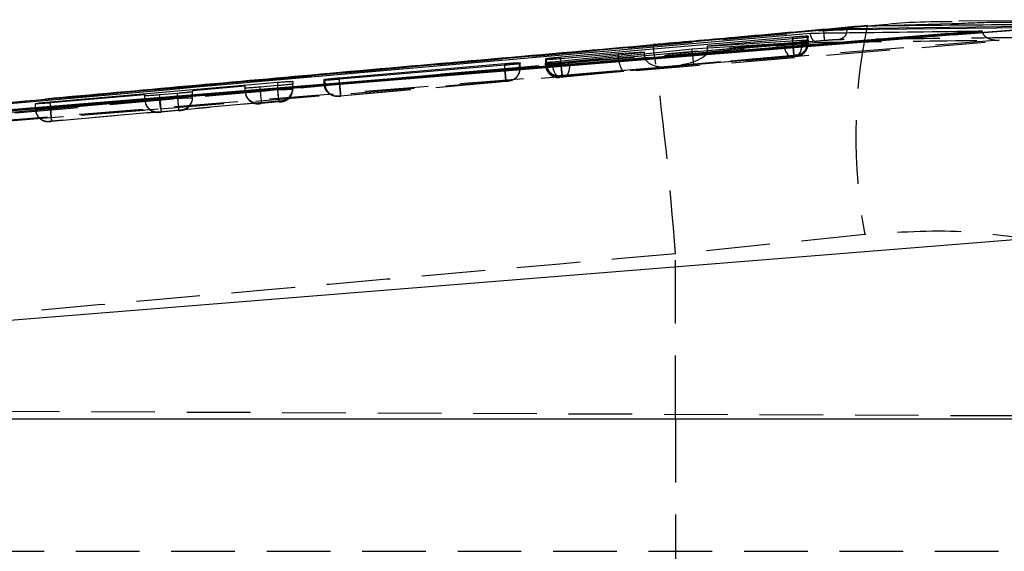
# Model space of a CAD drawing. Extents: x 33 to 407, y 68 to 265.
# Tile 8 of 20: x 175 to 195, y 128 to 139. Entities that reach past the tile are written whole.
import ezdxf

# ---------------------------------------------------------------- set-up
doc = ezdxf.new("R2010")
doc.units = 0
doc.linetypes.add('HIDDEN', pattern=[1.905, 1.27, -0.635])
doc.layers.get('0').update_dxf_attribs({"linetype": 'CONTINUOUS'})

msp = doc.modelspace()

# ---------------------------------------------------------------- linework, layer by layer
at = {"color": 8, "linetype": 'CONTINUOUS'}
for p, q in [((192.0838, 138.699), (193.7608, 138.7438)), ((191.6614, 138.6235), (191.6511, 138.5613)), ((191.6614, 138.6235), (195.5608, 138.6683)), ((192.0673, 138.7008), (192.0838, 138.699)), ((190.5804, 138.4389), (190.5804, 138.4783)), ((190.7555, 138.3745), (190.7555, 138.4108)), ((175.6578, 137.2336), (187.7899, 138.3144)), ((184.8332, 137.9107), (184.8332, 137.9433)), ((185.6644, 137.9427), (185.6644, 137.9669)), ((185.6672, 138.0231), (185.6672, 138.0461)), ((185.7868, 137.9482), (185.7868, 137.9817)), ((185.9537, 138.0415), (185.9537, 138.0769)), ((180.3023, 137.5036), (180.3023, 137.5705)), ((181.2454, 137.6117), (181.2454, 137.6299)), ((181.5356, 137.6308), (181.5356, 137.6602)), ((175.767, 137.1588), (175.767, 137.1783))]:
    msp.add_line(p, q, dxfattribs=at)
at = {"color": 7, "linetype": 'CONTINUOUS'}
for p, q in [((193.7608, 138.7438), (193.8931, 138.7473)), ((196.6133, 138.7428), (193.7869, 138.5155)), ((198.3559, 138.8217), (193.892, 138.7896)), ((191.1914, 138.6109), (165.2332, 136.2917)), ((194.3581, 138.5954), (165.7786, 136.2757)), ((187.7899, 138.3144), (192.0838, 138.699)), ((191.1914, 138.6046), (191.1914, 138.611)), ((195.5846, 138.6858), (191.6614, 138.6418)), ((191.6614, 138.6235), (191.6614, 138.6418)), ((193.7869, 138.5155), (195.0895, 138.6208)), ((194.3589, 138.589), (194.3581, 138.5954)), ((194.3589, 138.589), (194.3668, 138.5624)), ((185.9537, 138.0769), (190.5804, 138.4783)), ((190.4028, 138.3448), (188.5741, 138.2307)), ((190.5812, 138.4389), (188.8778, 138.2926)), ((188.8778, 138.2926), (190.7555, 138.4108)), ((190.8849, 138.475), (190.8717, 138.471)), ((190.8784, 138.3913), (190.873, 138.4141)), ((190.8844, 138.3932), (190.8731, 138.3896)), ((190.8845, 138.4138), (190.8844, 138.3932)), ((190.885, 138.4945), (190.8849, 138.475)), ((185.7868, 137.9817), (187.6223, 138.1732)), ((187.1029, 138.1402), (185.9544, 138.0416)), ((188.5741, 138.2307), (186.1216, 137.9761)), ((187.6223, 138.1732), (187.1029, 138.1402)), ((187.6223, 138.1319), (187.6223, 138.1732)), ((187.7925, 138.3173), (187.7899, 138.3144)), ((188.8778, 138.2497), (188.8778, 138.2926)), ((181.5356, 137.6602), (184.8332, 137.9433)), ((185.1376, 137.9451), (185.1279, 137.9421)), ((185.1377, 137.9607), (185.1376, 137.9451)), ((185.6487, 137.9436), (185.6489, 137.9629)), ((185.6489, 137.9629), (185.6644, 137.9669)), ((185.6489, 137.9435), (185.6489, 137.9629)), ((185.6492, 138.0242), (185.6493, 138.0415)), ((185.6493, 138.0415), (185.6672, 138.0461)), ((184.8339, 137.9108), (181.5362, 137.6308)), ((175.767, 137.1783), (180.3023, 137.5705)), ((180.6023, 137.5888), (180.6023, 137.5359)), ((181.2312, 137.6125), (181.2313, 137.6263)), ((181.2313, 137.6263), (181.2454, 137.6299)), ((178.3023, 137.3488), (177.9523, 137.3193)), ((179.6523, 137.4912), (178.6023, 137.4014)), ((178.6023, 137.4014), (178.6023, 137.3809)), ((179.6523, 137.4559), (179.6523, 137.4912)), ((180.3023, 137.5036), (179.9523, 137.4742)), ((177.6523, 137.3201), (175.7671, 137.1588)), ((177.6523, 137.3004), (177.6523, 137.3201)), ((175.467, 137.1391), (175.4671, 137.1462)), ((163.2317, 131.8809), (196.7213, 134.5678)), ((196.9635, 130.8404), (163.0482, 130.8404))]:
    msp.add_line(p, q, dxfattribs=at)
at = {"color": 7, "linetype": 'HIDDEN'}
for p, q in [((192.2215, 138.7027), (192.0684, 138.6896)), ((177.9618, 137.0423), (195.113, 138.4265)), ((190.5804, 138.3613), (185.9537, 137.9517)), ((188.5741, 138.1807), (190.4028, 138.3316)), ((190.7555, 138.3433), (188.877, 138.1881)), ((188.8778, 138.2048), (190.5812, 138.3556)), ((190.4028, 138.3316), (190.4028, 138.3448)), ((190.5804, 138.3613), (190.5804, 138.4389)), ((190.5805, 138.3613), (190.5804, 138.3613)), ((190.5812, 138.3556), (190.5812, 138.4389)), ((190.5812, 138.3556), (190.5812, 138.3556)), ((190.7555, 138.3433), (190.7555, 138.3745)), ((190.7555, 138.3432), (190.7555, 138.3433)), ((190.8717, 138.3605), (190.8717, 138.471)), ((190.8717, 138.3605), (190.8717, 138.3605)), ((190.8731, 138.3393), (190.8731, 138.3896)), ((190.8731, 138.3393), (190.8731, 138.3393)), ((190.8845, 138.345), (190.8798, 138.3175)), ((190.8844, 138.3396), (190.8843, 138.3339)), ((190.8843, 138.3339), (190.8845, 138.3393)), ((190.8844, 138.3396), (190.8844, 138.3932)), ((190.8844, 138.3396), (190.8845, 138.345)), ((190.8845, 138.345), (190.8845, 138.4138)), ((190.8845, 138.345), (190.8845, 138.345)), ((190.8848, 138.3551), (190.8849, 138.3608)), ((190.8848, 138.3551), (190.8849, 138.3601)), ((190.8849, 138.3608), (190.8849, 138.475)), ((190.8849, 138.3608), (190.885, 138.3657)), ((190.885, 138.3657), (190.885, 138.4945)), ((186.1218, 137.9249), (188.5753, 138.1557)), ((187.1029, 138.0603), (187.1029, 138.1402)), ((188.5741, 138.1807), (188.5741, 138.2307)), ((188.8778, 138.2048), (188.8778, 138.2497)), ((185.1279, 137.8414), (185.1279, 137.9421)), ((185.1376, 137.8417), (185.1376, 137.9451)), ((185.1377, 137.8463), (185.1377, 137.9607)), ((185.6487, 137.9178), (185.6487, 137.9436)), ((185.6488, 137.9629), (185.6488, 137.9236)), ((185.6489, 137.9236), (185.6489, 137.9435)), ((185.6492, 137.9415), (185.6492, 138.0242)), ((185.6493, 137.9465), (185.6493, 138.0415)), ((185.6494, 137.9398), (185.6493, 137.9465)), ((185.6644, 137.9239), (185.6644, 137.9427)), ((185.6672, 137.9469), (185.6672, 138.0231)), ((187.6224, 138.0987), (185.7868, 137.9261)), ((185.7868, 137.9261), (185.7868, 137.9482)), ((185.9537, 137.9517), (185.9537, 138.0415)), ((185.9537, 137.9517), (185.9757, 137.7027)), ((185.9544, 137.946), (187.1035, 138.0477)), ((185.9544, 137.946), (185.9544, 138.0416)), ((185.9544, 137.946), (185.9544, 137.946)), ((185.9757, 137.7027), (190.6022, 138.1123)), ((186.1216, 137.925), (186.1216, 137.9761)), ((187.1029, 138.0603), (187.6223, 138.1031)), ((187.6223, 138.1031), (187.6223, 138.1319)), ((190.6035, 138.1066), (188.1116, 137.886)), ((188.1116, 137.886), (190.6325, 138.0942)), ((190.5703, 138.0826), (188.6019, 137.9201)), ((190.6569, 138.1118), (190.6547, 138.1114)), ((190.6564, 138.0905), (190.6548, 138.0903)), ((190.6566, 138.096), (190.6564, 138.0905)), ((190.657, 138.1167), (190.6569, 138.1118)), ((184.8332, 137.8419), (181.5356, 137.55)), ((181.5364, 137.5445), (184.8339, 137.8364)), ((184.8332, 137.8419), (184.8332, 137.9107)), ((184.8333, 137.8419), (184.8332, 137.8419)), ((184.8339, 137.8365), (184.8339, 137.9108)), ((184.8339, 137.8364), (184.8339, 137.8365)), ((185.1279, 137.8414), (185.1279, 137.8414)), ((185.1376, 137.8361), (185.1358, 137.8115)), ((185.1376, 137.8417), (185.1377, 137.8463)), ((185.1376, 137.8417), (185.1376, 137.8361)), ((185.1376, 137.8361), (185.1377, 137.8407)), ((185.6489, 137.9236), (185.6487, 137.9177)), ((185.6487, 137.9177), (185.6487, 137.9178)), ((185.6644, 137.9239), (185.6644, 137.9239)), ((185.9455, 137.6771), (188.0844, 137.8782)), ((187.2064, 137.8058), (185.9766, 137.697)), ((188.6019, 137.9201), (186.0066, 137.676)), ((186.1216, 137.925), (186.1218, 137.9249)), ((188.0844, 137.8782), (187.2064, 137.8058)), ((181.2312, 137.5401), (181.2312, 137.6125)), ((181.2313, 137.5447), (181.2312, 137.5401)), ((181.2313, 137.5447), (181.2313, 137.6263)), ((181.2313, 137.5385), (181.2313, 137.5447)), ((181.2454, 137.545), (181.2454, 137.6117)), ((181.5356, 137.55), (181.5356, 137.6308)), ((181.5356, 137.55), (181.5356, 137.55)), ((181.5362, 137.5445), (181.5362, 137.6308)), ((181.5362, 137.5445), (181.5364, 137.5445)), ((181.5576, 137.3009), (184.855, 137.5929)), ((184.8562, 137.5875), (181.5585, 137.2955)), ((184.9097, 137.5926), (184.908, 137.5924)), ((184.9534, 137.6005), (184.9097, 137.5926)), ((184.9098, 137.5973), (184.9097, 137.5926)), ((185.9208, 137.6687), (185.9209, 137.6746)), ((185.9209, 137.6746), (185.9235, 137.6749)), ((185.9213, 137.6925), (185.9214, 137.6974)), ((185.9214, 137.6974), (185.9243, 137.6978)), ((185.9235, 137.6749), (185.9455, 137.6771)), ((180.3023, 137.4462), (175.767, 137.0447)), ((178.3023, 137.2553), (178.3023, 137.3488)), ((178.6023, 137.2919), (179.6531, 137.385)), ((178.6023, 137.2601), (178.6023, 137.3809)), ((179.6523, 137.3923), (179.6523, 137.4559)), ((179.9523, 137.3963), (179.9523, 137.4742)), ((179.9523, 137.3963), (180.3024, 137.4273)), ((180.3023, 137.4273), (180.3023, 137.5036)), ((180.3023, 137.4462), (180.3023, 137.5036)), ((180.3024, 137.4273), (180.3023, 137.4273)), ((180.6023, 137.4321), (180.6023, 137.5359)), ((175.767, 137.0447), (175.767, 137.1588)), ((175.7671, 137.0409), (177.6531, 137.2079)), ((175.7671, 137.0409), (175.7671, 137.1588)), ((175.7891, 136.7957), (180.3243, 137.1972)), ((177.6523, 137.2203), (177.6523, 137.3004)), ((177.9523, 137.2243), (177.9523, 137.3193)), ((177.9523, 137.2243), (178.3024, 137.2553)), ((178.3024, 137.2553), (178.3023, 137.2553)), ((179.9244, 137.158), (178.3744, 137.0208)), ((179.9244, 137.1433), (179.9244, 137.158)), ((180.3245, 137.1783), (179.9744, 137.1473)), ((180.3744, 137.2012), (180.3744, 137.1831)), ((181.5032, 137.2911), (181.5033, 137.2957)), ((181.5033, 137.2957), (181.5056, 137.296)), ((164.979, 136.0038), (177.9618, 137.0423)), ((165.2628, 136.0251), (177.9618, 137.0423)), ((175.467, 137.0369), (175.467, 137.1391)), ((175.4671, 137.0399), (175.467, 137.0369)), ((175.4671, 137.0399), (175.4671, 137.1462)), ((175.767, 137.0447), (175.7891, 136.7957)), ((177.9244, 136.9809), (175.7891, 136.7919)), ((177.9244, 136.9713), (177.9244, 136.9809)), ((178.3245, 137.0063), (177.9744, 136.9753)), ((178.3744, 137.0208), (178.3744, 137.0111)), ((175.7391, 136.7879), (175.7391, 136.7909)), ((192.0155, 134.5282), (188.2373, 134.1432)), ((188.2373, 130.8437), (188.2373, 134.1432)), ((159.4377, 131.0665), (204.2886, 130.8708)), ((159.3979, 130.8499), (207.8628, 130.8499)), ((163.2943, 130.8437), (188.2373, 130.8437)), ((188.2373, 130.8437), (188.2373, 125.5561)), ((188.2373, 130.8437), (196.9537, 130.8437)), ((159.1279, 128.1999), (204.2886, 128.1999))]:
    msp.add_line(p, q, dxfattribs=at)
at = {"color": 7, "linetype": 'CONTINUOUS', "flags": 128}
for points in [[(193.7869, 138.5155), (193.1037, 138.4603), (186.6335, 137.9375), (177.9385, 137.235)], [(177.9385, 137.235), (177.5657, 137.2049), (175.9482, 137.0742), (169.478, 136.5517), (165.2402, 136.2098)]]:
    msp.add_lwpolyline(points, dxfattribs=at)
at = {"color": 7, "linetype": 'HIDDEN', "flags": 128}
for points in [[(190.4028, 138.3316), (190.4086, 138.2811), (190.4201, 138.2328), (190.4369, 138.1885), (190.4583, 138.1501), (190.4835, 138.1193), (190.5113, 138.0972), (190.5406, 138.0848), (190.5703, 138.0826)], [(185.9455, 137.6771), (185.9179, 137.6801), (185.8905, 137.693), (185.8644, 137.7154), (185.8407, 137.7463), (185.8204, 137.7845), (185.8042, 137.8284), (185.7929, 137.8762), (185.7868, 137.9261)], [(179.9523, 137.3963), (179.9567, 137.3475), (179.9608, 137.3005), (179.9646, 137.2573), (179.968, 137.2195), (179.9707, 137.1885), (179.9727, 137.1656), (179.974, 137.1517), (179.9744, 137.1473)], [(180.3243, 137.1972), (180.3239, 137.2024), (180.3226, 137.2168), (180.3205, 137.2399), (180.3178, 137.2709), (180.3145, 137.3085), (180.3107, 137.3514), (180.3066, 137.3979), (180.3023, 137.4462)], [(177.9523, 137.2243), (177.9567, 137.1755), (177.9608, 137.1285), (177.9647, 137.0853), (177.968, 137.0475), (177.9707, 137.0165), (177.9728, 136.9936), (177.974, 136.9797), (177.9744, 136.9753)], [(175.7891, 136.7919), (175.7887, 136.7963), (175.7875, 136.8103), (175.7855, 136.8331), (175.7827, 136.8641), (175.7794, 136.9019), (175.7756, 136.9451), (175.7714, 136.9921), (175.7671, 137.0409)]]:
    msp.add_lwpolyline(points, dxfattribs=at)
at = {"color": 7, "linetype": 'HIDDEN'}
for centre, radius, start, end in [((202.6308, 136.483), 10.7939, 168.14289, 190.43368), ((190.6344, 138.3396), 0.25, 275.05828, 358.69376), ((128.667, 129.9062), 59.7207, 4.068303, 8.096479), ((190.6349, 138.3608), 0.25, 275.05875, 314.56858), ((185.9122, 137.9425), 0.245, 178.99125, 272.83495), ((184.8877, 137.8416), 0.2499, 304.74793, 353.06699), ((185.8988, 137.9236), 0.25, 180.00046, 275.06077), ((185.8994, 137.9465), 0.2501, 185.96933, 206.2337), ((181.4914, 137.5417), 0.2461, 179.2201, 273.29937), ((179.9023, 137.3923), 0.25, 179.99624, 212.27513), ((180.3523, 137.4503), 0.25, 275.05901, 359.99558), ((180.3524, 137.4321), 0.25, 275.05537, 0.00108), ((180.372, 137.426), 0.2294, 320.90233, 341.37603), ((181.481, 137.5447), 0.2498, 186.11301, 205.33594), ((181.4812, 137.5447), 0.25, 229.15527, 275.06067), ((177.9022, 137.2203), 0.2498, 179.99158, 205.49428), ((179.1404, 137.283), 1.2028, 182.28585, 191.5417), ((178.3524, 137.2601), 0.25, 275.05688, 336.60794), ((178.3527, 137.2601), 0.2496, 336.58994, 0.01561), ((179.9024, 137.3923), 0.25, 212.2817, 275.05733), ((175.717, 137.0369), 0.2499, 179.9997, 204.3383), ((175.7171, 137.0399), 0.25, 179.99875, 205.55837), ((177.9023, 137.2203), 0.25, 205.483, 275.06394), ((175.717, 137.0369), 0.25, 204.32812, 275.06068), ((175.7171, 137.0399), 0.25, 208.60826, 275.05354)]:
    msp.add_arc(centre, radius, start, end, dxfattribs=at)
for centre, major_axis, ratio, start_param, end_param in [((190.5823, 138.3349), (0.3021, 0.0046), 0.0014488, 6.0086843, 6.2893017), ((188.0895, 138.135), (0.7875, 0.0674), 0.3162787, 4.7133188, 6.2264306), ((188.7976, 138.1871), (0.0274, 0.2495), 0.8888615, 1.6939598, 1.7937316), ((188.5798, 138.1691), (-0.022, 0.249), 0.0228779, 1.6225684, 3.1517419), ((188.5233, 138.1734), (0.3519, 0.0615), 0.6971851, 6.0958805, 6.1619173), ((185.9478, 137.9508), (0.2985, 0.0043), 0.0013646, 2.7936423, 3.1551872), ((187.5272, 138.0831), (0.4237, 0.0349), 0.5879954, 3.0931706, 3.1435666), ((187.1844, 138.0549), (-0.0213, 0.2491), 0.3248668, 1.571802, 3.1509517), ((187.8463, 138.1094), (0.0275, 0.2494), 0.8910007, 1.6939714, 1.7115317), ((188.0623, 138.1272), (0.4394, 0.0388), 0.5666884, 3.1005863, 4.7125717), ((184.8311, 137.8367), (0.3066, 0.005), 0.0015498, 6.0310915, 6.2783414), ((185.9478, 137.9279), (0.299, 0.0043), 0.0013768, 2.8174501, 3.1524646), ((185.9532, 137.9284), (0.3045, 0.0048), 0.0015035, 2.148886, 2.8192335), ((181.5306, 137.5491), (0.2993, 0.0044), 0.0013844, 2.8331443, 3.1508894), ((179.9023, 137.407), (0.1696, 0.1852), 0.99163, 2.3961753, 3.9753249), ((177.9023, 137.23), (0.1696, 0.1852), 0.99163, 2.3961753, 3.9753249), ((178.3523, 137.2698), (0.1851, -0.1694), 0.9916333, 5.5377505, 7.0202494)]:
    msp.add_ellipse(centre, major_axis=major_axis, ratio=ratio, start_param=start_param, end_param=end_param, dxfattribs=at)
at = {"color": 7, "linetype": 'CONTINUOUS'}
for points, knots in [([(192.0838, 138.699), (192.9598, 138.7078), (194.4709, 138.723), (195.9793, 138.7369), (196.6133, 138.7428)], [0, 0, 0, 0, 0.579719, 1, 1, 1, 1]), ([(193.7604, 138.7786), (193.4769, 138.7782), (192.9636, 138.7774), (192.451, 138.7258), (192.2215, 138.7027)], [0, 0, 0, 0, 0.5521495, 1, 1, 1, 1]), ([(165.7552, 136.3291), (165.7708, 136.3305), (166.3257, 136.3802), (169.0373, 136.6226), (177.4133, 137.3673), (185.2511, 138.0541), (190.9318, 138.5519)], [0, 0, 0, 0, 0.0018693, 0.0661233, 0.3231391, 1, 1, 1, 1]), ([(165.7786, 136.2742), (170.5364, 136.6582), (180.0628, 137.4271), (189.5895, 138.2009), (194.3583, 138.589), (194.3589, 138.589)], [0, 0, 0, 0, 0.4994088, 0.9999387, 1, 1, 1, 1]), ([(192.0656, 138.7056), (191.8969, 138.6901), (191.0191, 138.6094), (189.5922, 138.4814), (188.3356, 138.3704), (187.792, 138.3223)], [0, 0, 0, 0, 0.1189564, 0.6189246, 1, 1, 1, 1]), ([(190.9318, 138.5519), (190.9632, 138.5523), (191.2221, 138.5557), (192.3643, 138.5707), (193.4749, 138.5845), (194.3581, 138.5954)], [0, 0, 0, 0, 0.0275737, 0.2266559, 1, 1, 1, 1]), ([(191.6614, 138.6418), (191.6343, 138.641), (191.5799, 138.6395), (191.4462, 138.6313), (191.3108, 138.6212), (191.2221, 138.6136), (191.1918, 138.611)], [0, 0, 0, 0, 0.2723207, 0.5446311, 0.8445931, 1, 1, 1, 1]), ([(191.1922, 138.6046), (191.1927, 138.6046), (191.1932, 138.6047), (191.1937, 138.6047), (191.1937, 138.6047)], [0, 0, 0, 0, 0.95654, 1, 1, 1, 1]), ([(191.1937, 138.6047), (191.1937, 138.6047), (191.2459, 138.6071), (191.3518, 138.613), (191.5, 138.6192), (191.6047, 138.6225), (191.6467, 138.6235), (191.6614, 138.6235), (191.6614, 138.6235)], [0, 0, 0, 0, 0.0001022, 0.2685872, 0.5417606, 0.8434124, 0.9998943, 1, 1, 1, 1]), ([(190.8731, 138.3896), (190.8601, 138.3875), (190.8341, 138.3832), (190.7573, 138.3745), (190.6626, 138.3651), (190.5583, 138.356), (190.4684, 138.3491), (190.421, 138.346), (190.4028, 138.3448)], [0, 0, 0, 0, 0.1781149, 0.3562126, 0.5345234, 0.7124733, 0.8895903, 1, 1, 1, 1]), ([(190.5804, 138.4783), (190.6147, 138.4812), (190.6832, 138.4869), (190.7746, 138.493), (190.8433, 138.4964), (190.8796, 138.4967), (190.8835, 138.4951), (190.885, 138.4945)], [0, 0, 0, 0, 0.2155529, 0.4311403, 0.6460422, 0.8606404, 1, 1, 1, 1]), ([(190.8717, 138.471), (190.8584, 138.4688), (190.8318, 138.4644), (190.7547, 138.4554), (190.6677, 138.4466), (190.6074, 138.4412), (190.5812, 138.4389)], [0, 0, 0, 0, 0.2655913, 0.5311719, 0.7970479, 1, 1, 1, 1]), ([(190.7555, 138.4108), (190.775, 138.412), (190.821, 138.4146), (190.8722, 138.4162), (190.8803, 138.4146), (190.8845, 138.4138)], [0, 0, 0, 0, 0.2632267, 0.6197656, 1, 1, 1, 1]), ([(187.7923, 138.3162), (185.6409, 138.1275), (181.5962, 137.7727), (177.5525, 137.4073), (175.6598, 137.2363)], [0, 0, 0, 0, 0.53192197, 1, 1, 1, 1]), ([(184.8332, 137.9433), (184.8674, 137.9461), (184.936, 137.9518), (185.0273, 137.9581), (185.0961, 137.9618), (185.1323, 137.9624), (185.1362, 137.9612), (185.1377, 137.9607)], [0, 0, 0, 0, 0.2155249, 0.4310845, 0.6460509, 0.860774, 1, 1, 1, 1]), ([(185.1279, 137.9421), (185.116, 137.9402), (185.0921, 137.9363), (185.0183, 137.928), (184.9292, 137.9191), (184.8644, 137.9134), (184.8339, 137.9108)], [0, 0, 0, 0, 0.2567895, 0.5135759, 0.7706594, 1, 1, 1, 1]), ([(186.1216, 137.9761), (186.0908, 137.9731), (186.0293, 137.9671), (185.9233, 137.958), (185.8225, 137.9503), (185.7363, 137.9448), (185.6754, 137.942), (185.6513, 137.9422), (185.6492, 137.9433), (185.6487, 137.9436)], [0, 0, 0, 0, 0.1585414, 0.317102, 0.4751508, 0.6324551, 0.7892826, 0.9461176, 1, 1, 1, 1]), ([(185.9544, 138.0416), (185.9201, 138.0387), (185.8514, 138.033), (185.76, 138.0267), (185.6911, 138.0231), (185.6548, 138.0224), (185.6508, 138.0237), (185.6492, 138.0242)], [0, 0, 0, 0, 0.2157246, 0.4314796, 0.6466493, 0.8615603, 1, 1, 1, 1]), ([(185.6644, 137.9669), (185.6783, 137.969), (185.7057, 137.9731), (185.7599, 137.9789), (185.7868, 137.9817)], [0, 0, 0, 0, 0.5035615, 1, 1, 1, 1]), ([(185.6672, 138.0461), (185.6822, 138.0483), (185.712, 138.0528), (185.7929, 138.0618), (185.8773, 138.0702), (185.9326, 138.0751), (185.9537, 138.0769)], [0, 0, 0, 0, 0.2767124, 0.5534109, 0.8303343, 1, 1, 1, 1]), ([(180.3023, 137.5705), (180.336, 137.5733), (180.4034, 137.5789), (180.4933, 137.5854), (180.5611, 137.5893), (180.597, 137.5903), (180.6008, 137.5893), (180.6023, 137.5888)], [0, 0, 0, 0, 0.2151548, 0.4303248, 0.644987, 0.859408, 1, 1, 1, 1]), ([(181.5362, 137.6308), (181.5019, 137.628), (181.4333, 137.6224), (181.3419, 137.6159), (181.273, 137.612), (181.2367, 137.6111), (181.2327, 137.6121), (181.2312, 137.6125)], [0, 0, 0, 0, 0.2156816, 0.4313979, 0.6466134, 0.8616353, 1, 1, 1, 1]), ([(181.2454, 137.6299), (181.2591, 137.6319), (181.2865, 137.6358), (181.3645, 137.6443), (181.4511, 137.6528), (181.5105, 137.658), (181.5356, 137.6602)], [0, 0, 0, 0, 0.267957, 0.5359059, 0.8040731, 1, 1, 1, 1]), ([(178.6023, 137.3809), (178.5989, 137.3799), (178.5921, 137.3778), (178.54, 137.3713), (178.4636, 137.3634), (178.3794, 137.3555), (178.324, 137.3507), (178.3023, 137.3488)], [0, 0, 0, 0, 0.215127, 0.4302339, 0.6457851, 0.8615059, 1, 1, 1, 1]), ([(179.9523, 137.4742), (179.9186, 137.4714), (179.8512, 137.4659), (179.7613, 137.4596), (179.6936, 137.4556), (179.6577, 137.4546), (179.6539, 137.4555), (179.6523, 137.4559)], [0, 0, 0, 0, 0.21510918, 0.43023211, 0.64489379, 0.85940249, 1, 1, 1, 1]), ([(180.6023, 137.5359), (180.5989, 137.5348), (180.5921, 137.5327), (180.54, 137.5261), (180.4636, 137.5181), (180.3794, 137.5102), (180.324, 137.5054), (180.3023, 137.5036)], [0, 0, 0, 0, 0.2151339, 0.4302532, 0.6458401, 0.8615967, 1, 1, 1, 1]), ([(164.0338, 136.186), (165.8054, 136.3487), (169.6793, 136.7046), (173.5547, 137.0475), (175.6578, 137.2336)], [0, 0, 0, 0, 0.457313, 1, 1, 1, 1]), ([(175.7671, 137.1588), (175.7334, 137.156), (175.666, 137.1503), (175.576, 137.1437), (175.5082, 137.1394), (175.4723, 137.138), (175.4685, 137.1388), (175.467, 137.1391)], [0, 0, 0, 0, 0.21509504, 0.43020346, 0.6449127, 0.85944908, 1, 1, 1, 1]), ([(175.4671, 137.1462), (175.4705, 137.1472), (175.4774, 137.1492), (175.5294, 137.1555), (175.6059, 137.1635), (175.69, 137.1715), (175.7454, 137.1764), (175.767, 137.1783)], [0, 0, 0, 0, 0.2151141, 0.4302014, 0.6457082, 0.8614205, 1, 1, 1, 1]), ([(177.9523, 137.3193), (177.9186, 137.3165), (177.8512, 137.311), (177.7613, 137.3045), (177.6935, 137.3004), (177.6577, 137.2992), (177.6538, 137.3001), (177.6523, 137.3004)], [0, 0, 0, 0, 0.2151148, 0.430248, 0.644949, 0.8594985, 1, 1, 1, 1])]:
    msp.add_open_spline(points, degree=3, knots=knots, dxfattribs=at)
at = {"color": 7, "linetype": 'HIDDEN'}
for points, knots in [([(193.8931, 138.7473), (194.2273, 138.7623), (195.5216, 138.8202), (196.7785, 138.6057), (197.7109, 138.4465)], [0, 0, 0, 0, 0.2582074, 1, 1, 1, 1]), ([(166.4259, 136.3982), (168.6753, 136.6015), (176.9295, 137.3476), (185.1854, 138.0753), (191.1914, 138.6046)], [0, 0, 0, 0, 0.2725125, 1, 1, 1, 1]), ([(191.0784, 138.3689), (191.0779, 138.3689), (191.0748, 138.3685), (191.0568, 138.3671), (191.0257, 138.3744), (190.9879, 138.4045), (190.9591, 138.4474), (190.9393, 138.4977), (190.9342, 138.5347), (190.9318, 138.5519)], [0, 0, 0, 0, 0.0087025, 0.049186, 0.2890756, 0.496527, 0.6777568, 0.8499663, 1, 1, 1, 1]), ([(191.1925, 138.6046), (191.1948, 138.5787), (191.1993, 138.5269), (191.2045, 138.4611), (191.2079, 138.414), (191.208, 138.4063), (191.208, 138.4025)], [0, 0, 0, 0, 0.2500004, 0.4999983, 0.7499981, 1, 1, 1, 1]), ([(191.6511, 138.5613), (191.6505, 138.5576), (191.6464, 138.5293), (191.6157, 138.4844), (191.5628, 138.4364), (191.5181, 138.4264), (191.4957, 138.4214)], [0, 0, 0, 0, 0.0479438, 0.36529269, 0.68264625, 1, 1, 1, 1]), ([(194.3668, 138.5624), (194.3678, 138.5587), (194.3731, 138.5389), (194.4017, 138.5025), (194.4662, 138.4512), (194.5699, 138.4165), (194.6533, 138.411), (194.6964, 138.4136), (194.6972, 138.4136)], [0, 0, 0, 0, 0.0261493, 0.1399849, 0.3199962, 0.6458492, 0.9930746, 1, 1, 1, 1]), ([(191.2084, 138.4025), (185.2025, 137.873), (176.5495, 137.11), (167.8982, 136.3278), (165.2516, 136.0885)], [0, 0, 0, 0, 0.6940826, 1, 1, 1, 1]), ([(165.5696, 136.1114), (169.8272, 136.4918), (178.3295, 137.2513), (186.8331, 137.9968), (191.0784, 138.3689)], [0, 0, 0, 0, 0.50075992, 1, 1, 1, 1]), ([(194.6972, 138.4136), (189.8185, 138.017), (180.1172, 137.2283), (170.4154, 136.4454), (165.5927, 136.0562)], [0, 0, 0, 0, 0.5028959, 1, 1, 1, 1]), ([(190.4028, 138.3316), (190.4028, 138.3316), (190.431, 138.3321), (190.493, 138.3329), (190.5962, 138.3345), (190.6967, 138.3361), (190.7845, 138.3377), (190.8429, 138.3386), (190.8671, 138.3393), (190.8731, 138.3393), (190.8731, 138.3393)], [0, 0, 0, 0, 0.0001087, 0.1765085, 0.3522529, 0.5263048, 0.7003016, 0.8755018, 0.9998972, 1, 1, 1, 1]), ([(190.885, 138.3657), (190.885, 138.3657), (190.885, 138.3657), (190.8832, 138.3658), (190.8649, 138.3655), (190.8086, 138.3648), (190.7285, 138.3636), (190.648, 138.3624), (190.5984, 138.3616), (190.5805, 138.3613)], [0, 0, 0, 0, 0.00010173, 0.04758305, 0.25923784, 0.4722066, 0.68801061, 0.88706278, 1, 1, 1, 1]), ([(190.6022, 138.1123), (190.6019, 138.1163), (190.6012, 138.1242), (190.5962, 138.1819), (190.589, 138.2639), (190.5834, 138.3288), (190.5805, 138.3613)], [0, 0, 0, 0, 0.2499999, 0.4999989, 0.7499991, 1, 1, 1, 1]), ([(190.5812, 138.3556), (190.5813, 138.3556), (190.6177, 138.3562), (190.6891, 138.3573), (190.7801, 138.3588), (190.8421, 138.3598), (190.863, 138.3605), (190.8717, 138.3605), (190.8717, 138.3605)], [0, 0, 0, 0, 0.0001548, 0.2838599, 0.5500445, 0.8122285, 0.9998392, 1, 1, 1, 1]), ([(190.5812, 138.3556), (190.5842, 138.3228), (190.59, 138.2572), (190.5974, 138.1746), (190.6025, 138.1171), (190.6032, 138.1101), (190.6035, 138.1066)], [0, 0, 0, 0, 0.25000011, 0.49999929, 0.75000202, 1, 1, 1, 1]), ([(190.7555, 138.3432), (190.7551, 138.3117), (190.7544, 138.2488), (190.7276, 138.1683), (190.6859, 138.1101), (190.6503, 138.0995), (190.6325, 138.0942)], [0, 0, 0, 0, 0.2499985, 0.4999979, 0.75, 1, 1, 1, 1]), ([(190.8717, 138.3605), (190.8693, 138.3324), (190.8646, 138.2762), (190.8242, 138.2013), (190.7633, 138.144), (190.7022, 138.1175), (190.6647, 138.1127), (190.6547, 138.1114)], [0, 0, 0, 0, 0.2265418, 0.4530847, 0.6796185, 0.9148999, 1, 1, 1, 1]), ([(190.8731, 138.3393), (190.8707, 138.3112), (190.8659, 138.255), (190.8251, 138.1802), (190.7647, 138.1233), (190.7074, 138.099), (190.67, 138.0918), (190.659, 138.0907), (190.6548, 138.0903)], [0, 0, 0, 0, 0.2266026, 0.4532035, 0.6798036, 0.9064045, 0.9645849, 1, 1, 1, 1]), ([(190.657, 138.1167), (190.6875, 138.1227), (190.7485, 138.1348), (190.8232, 138.1934), (190.875, 138.273), (190.8816, 138.3348), (190.885, 138.3657)], [0, 0, 0, 0, 0.2500014, 0.5000095, 0.7500009, 1, 1, 1, 1]), ([(190.7354, 138.1124), (190.7515, 138.1202), (190.7932, 138.1404), (190.8483, 138.2001), (190.8841, 138.2854), (190.8876, 138.3544), (190.8794, 138.3876), (190.8784, 138.3913)], [0, 0, 0, 0, 0.1585073, 0.4084061, 0.6974799, 0.9660859, 1, 1, 1, 1]), ([(190.8845, 138.345), (190.8845, 138.345), (190.8845, 138.345), (190.8773, 138.345), (190.8525, 138.3446), (190.8175, 138.3441), (190.7777, 138.3437), (190.7555, 138.3432), (190.7555, 138.3432)], [0, 0, 0, 0, 0.0002054, 0.3162299, 0.4499276, 0.712549, 0.9998074, 1, 1, 1, 1]), ([(191.0784, 138.3689), (191.1353, 138.3697), (191.4194, 138.3733), (192.6257, 138.3887), (193.7751, 138.4025), (194.6972, 138.4136)], [0, 0, 0, 0, 0.0471123, 0.2355617, 1, 1, 1, 1]), ([(191.4957, 138.4214), (191.4868, 138.4212), (191.4608, 138.4206), (191.3968, 138.4171), (191.3057, 138.4108), (191.2407, 138.4053), (191.2084, 138.4025)], [0, 0, 0, 0, 0.15620029, 0.45712736, 0.7297204, 1, 1, 1, 1]), ([(195.4171, 138.4664), (195.3603, 138.4658), (195.0761, 138.4627), (193.8827, 138.4494), (192.6324, 138.435), (191.6094, 138.4227), (191.4957, 138.4214)], [0, 0, 0, 0, 0.0434773, 0.2173876, 0.9130283, 1, 1, 1, 1]), ([(190.8597, 138.2429), (190.8507, 138.2241), (190.8296, 138.1799), (190.769, 138.1292), (190.7133, 138.1059), (190.675, 138.0981), (190.664, 138.0968), (190.6566, 138.096)], [0, 0, 0, 0, 0.2350875, 0.5543444, 0.8736041, 0.9146868, 1, 1, 1, 1]), ([(190.6614, 138.1121), (190.6624, 138.1122), (190.6653, 138.1126), (190.6793, 138.1144), (190.7112, 138.1215), (190.7603, 138.1404), (190.7907, 138.1683), (190.8085, 138.1847)], [0, 0, 0, 0, 0.0297275, 0.0776352, 0.2833626, 0.5811466, 1, 1, 1, 1]), ([(185.6492, 137.9416), (185.6492, 137.9416), (185.6492, 137.9416), (185.6555, 137.9415), (185.6817, 137.9419), (185.73, 137.9425), (185.7942, 137.9435), (185.8787, 137.9448), (185.9338, 137.9457), (185.9543, 137.946), (185.9544, 137.946)], [0, 0, 0, 0, 0.0001251, 0.1316891, 0.3464753, 0.4394074, 0.6541665, 0.8703402, 0.9998749, 1, 1, 1, 1]), ([(185.9213, 137.6925), (185.9132, 137.6921), (185.8874, 137.6905), (185.8336, 137.6971), (185.7641, 137.7255), (185.7006, 137.7824), (185.6575, 137.8572), (185.652, 137.9134), (185.6492, 137.9415)], [0, 0, 0, 0, 0.0590289, 0.1871332, 0.3903594, 0.5935729, 0.7967875, 1, 1, 1, 1]), ([(185.9766, 137.697), (185.9764, 137.6986), (185.9761, 137.7019), (185.9733, 137.7334), (185.9685, 137.7873), (185.9618, 137.862), (185.9569, 137.918), (185.9544, 137.946)], [0, 0, 0, 0, 0.1723301, 0.3593973, 0.5729332, 0.7864657, 1, 1, 1, 1]), ([(190.6548, 138.0903), (190.6533, 138.0901), (190.6496, 138.0897), (190.6387, 138.0886), (190.6227, 138.0871), (190.6046, 138.0855), (190.5861, 138.0839), (190.5755, 138.083), (190.5703, 138.0826)], [0, 0, 0, 0, 0.11724184, 0.29921007, 0.47745379, 0.65257814, 0.82688111, 1, 1, 1, 1]), ([(190.6022, 138.1123), (190.6054, 138.1126), (190.6142, 138.1134), (190.6286, 138.1146), (190.6431, 138.1158), (190.6533, 138.1165), (190.6568, 138.1167), (190.657, 138.1167), (190.657, 138.1167)], [0, 0, 0, 0, 0.1105373, 0.3081534, 0.5231225, 0.7380599, 0.9551743, 1, 1, 1, 1]), ([(190.6547, 138.1114), (190.6532, 138.1113), (190.6494, 138.1109), (190.6385, 138.1098), (190.6224, 138.1083), (190.6099, 138.1072), (190.6035, 138.1066)], [0, 0, 0, 0, 0.1876766, 0.4528411, 0.7182702, 1, 1, 1, 1]), ([(190.6325, 138.0942), (190.6363, 138.0945), (190.6439, 138.0951), (190.6504, 138.0956), (190.6552, 138.096), (190.656, 138.096), (190.6566, 138.096)], [0, 0, 0, 0, 0.27966003, 0.54683583, 0.68415897, 1, 1, 1, 1]), ([(190.6618, 138.091), (190.6629, 138.0911), (190.6661, 138.0915), (190.6866, 138.0945), (190.7127, 138.0993), (190.7315, 138.1102), (190.7354, 138.1124)], [0, 0, 0, 0, 0.0617169, 0.183276, 0.8345664, 1, 1, 1, 1]), ([(185.1377, 137.8463), (185.1377, 137.8463), (185.1377, 137.8463), (185.1359, 137.8463), (185.1176, 137.8461), (185.0613, 137.8454), (184.9811, 137.8442), (184.9006, 137.8429), (184.8511, 137.8422), (184.8333, 137.8419)], [0, 0, 0, 0, 0.0000939, 0.0477864, 0.2595251, 0.4723926, 0.6882422, 0.8873803, 1, 1, 1, 1]), ([(184.855, 137.5929), (184.8546, 137.5968), (184.854, 137.6048), (184.849, 137.6625), (184.8418, 137.7445), (184.8361, 137.8094), (184.8333, 137.8419)], [0, 0, 0, 0, 0.2499974, 0.4999994, 0.75, 1, 1, 1, 1]), ([(184.8339, 137.8364), (184.8368, 137.8036), (184.8427, 137.738), (184.85, 137.6555), (184.8552, 137.598), (184.8559, 137.591), (184.8562, 137.5875)], [0, 0, 0, 0, 0.2499993, 0.4999998, 0.750001, 1, 1, 1, 1]), ([(185.1279, 137.8414), (185.1255, 137.8133), (185.1206, 137.7571), (185.0794, 137.6823), (185.0185, 137.6254), (184.9636, 137.6022), (184.9262, 137.5944), (184.9151, 137.5932), (184.908, 137.5924)], [0, 0, 0, 0, 0.22672281, 0.45345174, 0.68018, 0.9069071, 0.9402001, 1, 1, 1, 1]), ([(185.6487, 137.9178), (185.6487, 137.9178), (185.6487, 137.9178), (185.651, 137.9177), (185.6704, 137.9179), (185.7172, 137.9186), (185.7776, 137.9195), (185.8501, 137.9206), (185.9526, 137.9222), (186.0466, 137.9237), (186.1002, 137.9246), (186.1216, 137.925), (186.1216, 137.925)], [0, 0, 0, 0, 0.0000942, 0.0371209, 0.1938064, 0.3533266, 0.4134492, 0.5705977, 0.7276501, 0.8832369, 0.999905, 1, 1, 1, 1]), ([(185.6487, 137.9177), (185.6515, 137.8896), (185.657, 137.8334), (185.7001, 137.7586), (185.7636, 137.7017), (185.8338, 137.6731), (185.8877, 137.6667), (185.9134, 137.6683), (185.9208, 137.6687)], [0, 0, 0, 0, 0.2032172, 0.4064368, 0.6096544, 0.8128857, 0.9462844, 1, 1, 1, 1]), ([(185.9235, 137.6749), (185.9137, 137.6745), (185.8899, 137.6733), (185.8396, 137.6808), (185.7758, 137.708), (185.715, 137.7649), (185.6732, 137.8396), (185.6674, 137.8958), (185.6644, 137.9239)], [0, 0, 0, 0, 0.0753442, 0.1835836, 0.3876845, 0.5917933, 0.7958972, 1, 1, 1, 1]), ([(186.1218, 137.9249), (186.1221, 137.8969), (186.1228, 137.8408), (186.104, 137.7663), (186.0729, 137.7095), (186.0435, 137.6866), (186.021, 137.678), (186.0128, 137.6769), (186.0066, 137.676)], [0, 0, 0, 0, 0.220515, 0.441025, 0.6615416, 0.8820558, 0.9099014, 1, 1, 1, 1]), ([(181.2312, 137.5401), (181.2312, 137.5401), (181.2312, 137.5401), (181.2374, 137.5401), (181.2637, 137.5404), (181.3119, 137.5411), (181.3761, 137.542), (181.4606, 137.5433), (181.5156, 137.5442), (181.5362, 137.5445), (181.5362, 137.5445)], [0, 0, 0, 0, 0.0001251, 0.1317692, 0.3465788, 0.43943, 0.6541187, 0.8704695, 0.9998748, 1, 1, 1, 1]), ([(181.5576, 137.3009), (181.5572, 137.3049), (181.5565, 137.3129), (181.5514, 137.3705), (181.5442, 137.4526), (181.5384, 137.5175), (181.5356, 137.55)], [0, 0, 0, 0, 0.2500022, 0.49999953, 0.74999947, 1, 1, 1, 1]), ([(181.5364, 137.5445), (181.5388, 137.5165), (181.5438, 137.4605), (181.5504, 137.3859), (181.5544, 137.3413), (181.5576, 137.305), (181.5581, 137.2997), (181.5585, 137.2955)], [0, 0, 0, 0, 0.2137707, 0.4275414, 0.6413149, 0.7213744, 1, 1, 1, 1]), ([(184.855, 137.5929), (184.8581, 137.5931), (184.8669, 137.5939), (184.8813, 137.5952), (184.8958, 137.5963), (184.906, 137.5971), (184.9095, 137.5973), (184.9097, 137.5973), (184.9098, 137.5973)], [0, 0, 0, 0, 0.1102115, 0.3076714, 0.5227362, 0.7376915, 0.9549864, 1, 1, 1, 1]), ([(184.908, 137.5924), (184.9067, 137.5922), (184.9034, 137.5919), (184.8932, 137.5909), (184.8806, 137.5897), (184.8679, 137.5885), (184.8606, 137.5879), (184.8562, 137.5875)], [0, 0, 0, 0, 0.1736978, 0.4309753, 0.688337, 0.8111242, 1, 1, 1, 1]), ([(186.0066, 137.676), (186.0026, 137.6756), (185.9931, 137.6747), (185.9759, 137.6732), (185.9574, 137.6715), (185.9444, 137.6705), (185.9334, 137.6696), (185.9248, 137.6689), (185.9211, 137.6687), (185.9208, 137.6687), (185.9208, 137.6687)], [0, 0, 0, 0, 0.11707943, 0.27331251, 0.42928102, 0.58517514, 0.64520787, 0.80618219, 0.96705865, 1, 1, 1, 1]), ([(185.9766, 137.697), (185.9729, 137.6966), (185.963, 137.6958), (185.9478, 137.6945), (185.9361, 137.6935), (185.9273, 137.6928), (185.9223, 137.6925), (185.9216, 137.6925), (185.9213, 137.6925)], [0, 0, 0, 0, 0.1283184, 0.3428219, 0.5573214, 0.6510485, 0.870262, 1, 1, 1, 1]), ([(185.9243, 137.6978), (185.9259, 137.698), (185.93, 137.6985), (185.9413, 137.6996), (185.9575, 137.7011), (185.9696, 137.7022), (185.9757, 137.7027)], [0, 0, 0, 0, 0.1818985, 0.456594, 0.7274472, 1, 1, 1, 1]), ([(185.9292, 137.693), (185.9329, 137.6933), (185.9416, 137.6939), (185.9593, 137.6954), (185.9719, 137.6965), (185.9766, 137.6969)], [0, 0, 0, 0, 0.3127959, 0.7434717, 1, 1, 1, 1]), ([(179.6523, 137.3923), (179.6523, 137.3923), (179.6523, 137.3923), (179.6642, 137.3923), (179.7148, 137.393), (179.7933, 137.3941), (179.8774, 137.395), (179.9319, 137.3963), (179.9523, 137.3963), (179.9523, 137.3963)], [0, 0, 0, 0, 0.0001271, 0.2146634, 0.433225, 0.6522437, 0.8691034, 0.9998729, 1, 1, 1, 1]), ([(180.6023, 137.4502), (180.6023, 137.4502), (180.6023, 137.4502), (180.5905, 137.4502), (180.54, 137.4496), (180.4616, 137.4485), (180.3775, 137.4473), (180.3229, 137.4466), (180.3023, 137.4462), (180.3023, 137.4462)], [0, 0, 0, 0, 0.0001271, 0.2146084, 0.4328896, 0.6515983, 0.86828, 0.9998729, 1, 1, 1, 1]), ([(180.3024, 137.4273), (180.323, 137.4276), (180.3779, 137.4284), (180.4623, 137.4297), (180.5403, 137.4309), (180.5905, 137.4318), (180.6023, 137.4322), (180.6023, 137.4322), (180.6023, 137.4322)], [0, 0, 0, 0, 0.1311041, 0.3508336, 0.5691368, 0.7846838, 0.9998729, 1, 1, 1, 1]), ([(180.3245, 137.1783), (180.3242, 137.1818), (180.3236, 137.1888), (180.3185, 137.2463), (180.3112, 137.3289), (180.3054, 137.3945), (180.3024, 137.4273)], [0, 0, 0, 0, 0.2500003, 0.5000013, 0.7499998, 1, 1, 1, 1]), ([(181.5032, 137.2911), (181.4951, 137.2906), (181.4694, 137.2891), (181.4156, 137.2957), (181.346, 137.324), (181.2825, 137.3809), (181.2394, 137.4558), (181.2339, 137.512), (181.2312, 137.5401)], [0, 0, 0, 0, 0.05886702, 0.18713329, 0.39034357, 0.59357124, 0.7967845, 1, 1, 1, 1]), ([(177.6523, 137.2203), (177.6523, 137.2203), (177.6523, 137.2203), (177.6642, 137.2203), (177.7148, 137.221), (177.7933, 137.222), (177.8774, 137.2232), (177.9319, 137.224), (177.9523, 137.2243), (177.9523, 137.2243)], [0, 0, 0, 0, 0.0001311, 0.2146872, 0.4331109, 0.6520912, 0.8690701, 0.9998729, 1, 1, 1, 1]), ([(178.3024, 137.2553), (178.3229, 137.2556), (178.3778, 137.2564), (178.4622, 137.2577), (178.5403, 137.2589), (178.5905, 137.2598), (178.6023, 137.2601), (178.6023, 137.2601), (178.6023, 137.2601)], [0, 0, 0, 0, 0.13105208, 0.35067123, 0.56902829, 0.78470893, 0.99987288, 1, 1, 1, 1]), ([(178.3024, 137.2553), (178.3053, 137.2225), (178.3112, 137.1569), (178.3185, 137.0743), (178.3236, 137.0168), (178.3242, 137.0098), (178.3245, 137.0063)], [0, 0, 0, 0, 0.2500018, 0.5000029, 0.7500033, 1, 1, 1, 1]), ([(178.3245, 137.0063), (178.3277, 137.0066), (178.3381, 137.0075), (178.3548, 137.009), (178.3692, 137.0104), (178.3775, 137.0113), (178.3871, 137.0125), (178.4046, 137.0153), (178.4429, 137.025), (178.5008, 137.0533), (178.5486, 137.1016), (178.5729, 137.1405), (178.5797, 137.1568), (178.5815, 137.1611)], [0, 0, 0, 0, 0.0286229, 0.0929062, 0.158292, 0.2029401, 0.234957, 0.2766085, 0.3601561, 0.5917642, 0.8412074, 0.9589639, 1, 1, 1, 1]), ([(179.6944, 137.2611), (179.7041, 137.2448), (179.7239, 137.2117), (179.7695, 137.1786), (179.8146, 137.1566), (179.8547, 137.146), (179.8852, 137.1424), (179.9057, 137.1422), (179.916, 137.1426), (179.9219, 137.143), (179.9296, 137.1435), (179.9431, 137.1446), (179.9603, 137.146), (179.9707, 137.147), (179.9744, 137.1473)], [0, 0, 0, 0, 0.1656892, 0.3370706, 0.4864396, 0.6073242, 0.6990971, 0.7592582, 0.7842937, 0.8028903, 0.8394513, 0.9088148, 0.9673534, 1, 1, 1, 1]), ([(180.3243, 137.1972), (180.3277, 137.1975), (180.3367, 137.1983), (180.3507, 137.1995), (180.3637, 137.2006), (180.3725, 137.2012), (180.3738, 137.2012), (180.3744, 137.2012)], [0, 0, 0, 0, 0.1312261, 0.3466814, 0.5660264, 0.7885415, 1, 1, 1, 1]), ([(180.3245, 137.1783), (180.3277, 137.1786), (180.3381, 137.1795), (180.3548, 137.181), (180.3692, 137.1824), (180.3775, 137.1833), (180.3871, 137.1845), (180.4047, 137.1874), (180.4433, 137.1973), (180.4999, 137.2236), (180.5336, 137.2624), (180.55, 137.2813)], [0, 0, 0, 0, 0.0351373, 0.1135476, 0.1934031, 0.248139, 0.2872698, 0.3383349, 0.4412065, 0.7276859, 1, 1, 1, 1]), ([(180.3744, 137.1831), (180.3738, 137.183), (180.3726, 137.1828), (180.3638, 137.1819), (180.3508, 137.1807), (180.3368, 137.1794), (180.3279, 137.1786), (180.3245, 137.1783)], [0, 0, 0, 0, 0.2188594, 0.4377196, 0.6565892, 0.8727221, 1, 1, 1, 1]), ([(181.5585, 137.2955), (181.5548, 137.2952), (181.5449, 137.2943), (181.5296, 137.293), (181.518, 137.2921), (181.5092, 137.2914), (181.5042, 137.2911), (181.5035, 137.2911), (181.5032, 137.2911)], [0, 0, 0, 0, 0.1289046, 0.3432534, 0.5575366, 0.6511496, 0.8703089, 1, 1, 1, 1]), ([(181.5056, 137.296), (181.5081, 137.2963), (181.5131, 137.2968), (181.5273, 137.2982), (181.5428, 137.2996), (181.5533, 137.3006), (181.5576, 137.3009)], [0, 0, 0, 0, 0.2716682, 0.5434014, 0.8130483, 1, 1, 1, 1]), ([(181.5106, 137.2915), (181.5153, 137.2919), (181.5254, 137.2926), (181.5438, 137.2942), (181.5555, 137.2952), (181.5592, 137.2956)], [0, 0, 0, 0, 0.373934, 0.7978343, 1, 1, 1, 1]), ([(175.467, 137.0369), (175.467, 137.0369), (175.467, 137.0369), (175.4789, 137.0369), (175.5294, 137.0376), (175.6078, 137.0386), (175.692, 137.0398), (175.7465, 137.0406), (175.7671, 137.0409), (175.7671, 137.0409)], [0, 0, 0, 0, 0.0001271, 0.2146485, 0.4327865, 0.6516104, 0.8686537, 0.9998729, 1, 1, 1, 1]), ([(175.767, 137.0447), (175.767, 137.0447), (175.7333, 137.0442), (175.6658, 137.0433), (175.5769, 137.0419), (175.5091, 137.0407), (175.4739, 137.0401), (175.4671, 137.0399), (175.4671, 137.0399), (175.4671, 137.0399)], [0, 0, 0, 0, 0.0001271, 0.215901, 0.4282885, 0.6399244, 0.8532052, 0.9998689, 1, 1, 1, 1]), ([(177.6777, 137.1133), (177.692, 137.0885), (177.7162, 137.0466), (177.7687, 137.0068), (177.8141, 136.9848), (177.8542, 136.9741), (177.8849, 136.9704), (177.9055, 136.9702), (177.9159, 136.9706), (177.9218, 136.9709), (177.9295, 136.9715), (177.9429, 136.9726), (177.9602, 136.974), (177.9706, 136.9749), (177.9744, 136.9753)], [0, 0, 0, 0, 0.2295953, 0.3878071, 0.5255838, 0.6372086, 0.7220433, 0.7778396, 0.8011733, 0.8182097, 0.8512868, 0.9153653, 0.9692644, 1, 1, 1, 1]), ([(177.9744, 136.9753), (177.971, 136.975), (177.9621, 136.9742), (177.9481, 136.973), (177.9351, 136.9719), (177.9263, 136.9713), (177.925, 136.9713), (177.9244, 136.9713)], [0, 0, 0, 0, 0.1302308, 0.3458274, 0.5654785, 0.7884538, 1, 1, 1, 1]), ([(178.3744, 137.0111), (178.3738, 137.011), (178.3726, 137.0108), (178.3638, 137.0099), (178.3508, 137.0087), (178.3368, 137.0074), (178.3278, 137.0066), (178.3245, 137.0063)], [0, 0, 0, 0, 0.2189653, 0.4379046, 0.656693, 0.872654, 1, 1, 1, 1]), ([(179.9744, 137.1473), (179.971, 137.147), (179.962, 137.1462), (179.9481, 137.145), (179.9351, 137.144), (179.9263, 137.1433), (179.925, 137.1433), (179.9244, 137.1433)], [0, 0, 0, 0, 0.1298025, 0.3453657, 0.5651572, 0.7883263, 1, 1, 1, 1]), ([(175.4907, 136.9344), (175.5041, 136.9097), (175.5271, 136.8674), (175.5788, 136.8263), (175.6246, 136.803), (175.6654, 136.7914), (175.6971, 136.7872), (175.7186, 136.7867), (175.7299, 136.7872), (175.7358, 136.7875), (175.7435, 136.7881), (175.7564, 136.7891), (175.774, 136.7906), (175.7849, 136.7915), (175.7891, 136.7919)], [0, 0, 0, 0, 0.22216119, 0.38149492, 0.51979632, 0.63244399, 0.71882458, 0.7767956, 0.80216602, 0.81866788, 0.848172, 0.91305871, 0.96654597, 1, 1, 1, 1]), ([(175.7391, 136.7909), (175.7394, 136.7909), (175.7401, 136.7911), (175.7463, 136.7917), (175.7577, 136.7928), (175.7725, 136.7942), (175.7836, 136.7952), (175.7891, 136.7957)], [0, 0, 0, 0, 0.1491248, 0.3656466, 0.5784303, 0.7885722, 1, 1, 1, 1]), ([(175.7891, 136.7919), (175.7857, 136.7916), (175.7767, 136.7908), (175.7628, 136.7896), (175.7497, 136.7886), (175.741, 136.7879), (175.7397, 136.7879), (175.7391, 136.7879)], [0, 0, 0, 0, 0.1304948, 0.3461997, 0.5658151, 0.7885347, 1, 1, 1, 1]), ([(195.8271, 134.3397), (195.2117, 134.445), (193.9614, 134.6589), (192.6708, 134.5722), (192.0155, 134.5282)], [0, 0, 0, 0, 0.4922508, 1, 1, 1, 1]), ([(188.2373, 134.1432), (182.0939, 133.6006), (173.8417, 132.8717), (165.5923, 132.1137), (163.4841, 131.92)], [0, 0, 0, 0, 0.7444504, 1, 1, 1, 1])]:
    msp.add_open_spline(points, degree=3, knots=knots, dxfattribs=at)

doc.saveas('drawing.dxf')
